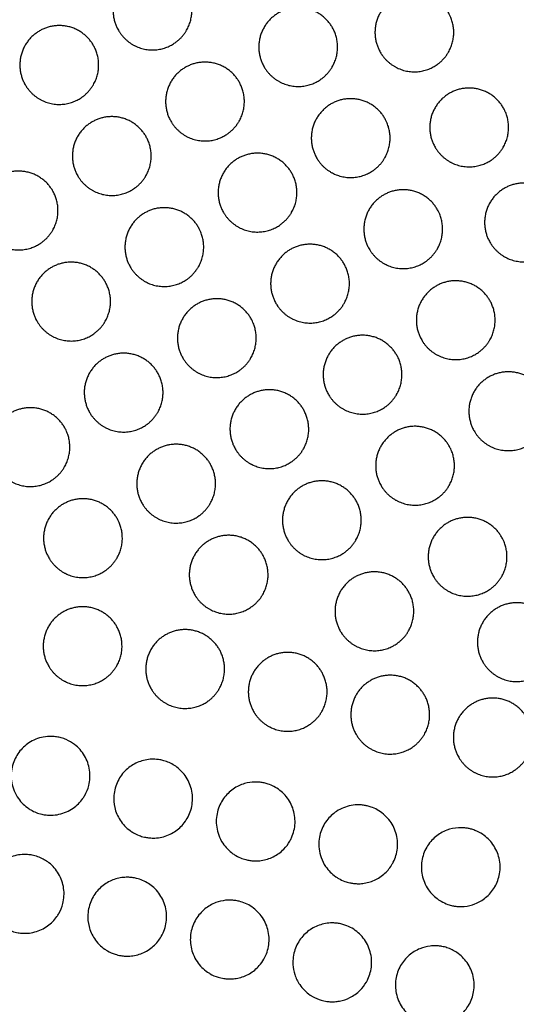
# Model space of a CAD drawing. Header units: millimetres. Extents: x -125 to 375, y 0 to 433.
# Tile 26 of 29: x 257 to 294, y 220 to 295. Entities that reach past the tile are written whole.
import ezdxf

# ---------------------------------------------------------------- set-up
doc = ezdxf.new("R2010")
doc.units = ezdxf.units.MM
doc.layers.add('Make2D$Visible$Curves', color=7, linetype='Continuous', true_color=0x000000)
doc.layers.add('Make2D$Visible$SceneSilhouetteCurves', color=7, linetype='Continuous', lineweight=50, true_color=0x000000)

msp = doc.modelspace()

# ---------------------------------------------------------------- linework, layer by layer
at = {"layer": 'Make2D$Visible$Curves', "color": 18, "true_color": 0x000000}
msp.add_open_spline([(250, 433.013), (312.5, 324.76), (375, 216.506)], degree=2, dxfattribs=at)
at = {"layer": 'Make2D$Visible$Curves', "color": 18, "lineweight": -3, "true_color": 0x000000}
for points in [[(269.309, 293.823), (268.907, 293.127), (268.211, 292.725), (266.711, 291.859), (265.211, 292.725), (264.515, 293.127), (264.113, 293.823), (262.613, 296.421), (265.211, 297.921), (267.809, 299.421), (269.309, 296.823), (270.175, 295.323), (269.309, 293.823)], [(289.255, 292.157), (288.853, 291.461), (288.157, 291.059), (286.657, 290.193), (285.157, 291.059), (284.461, 291.461), (284.059, 292.157), (282.559, 294.755), (285.157, 296.255), (287.755, 297.755), (289.255, 295.157), (290.121, 293.657), (289.255, 292.157)], [(280.407, 291.042), (280.005, 290.346), (279.309, 289.944), (277.809, 289.078), (276.309, 289.944), (275.613, 290.346), (275.211, 291.042), (273.711, 293.64), (276.309, 295.14), (278.907, 296.64), (280.407, 294.042), (281.273, 292.542), (280.407, 291.042)], [(262.211, 289.677), (261.809, 288.981), (261.113, 288.579), (259.613, 287.713), (258.113, 288.579), (257.417, 288.981), (257.015, 289.677), (255.515, 292.275), (258.113, 293.775), (260.711, 295.275), (262.211, 292.677), (263.077, 291.177), (262.211, 289.677)], [(273.309, 286.895), (272.907, 286.199), (272.211, 285.797), (270.711, 284.931), (269.211, 285.797), (268.515, 286.199), (268.113, 286.895), (266.613, 289.493), (269.211, 290.993), (271.809, 292.493), (273.309, 289.895), (274.175, 288.395), (273.309, 286.895)], [(293.43, 284.926), (293.028, 284.23), (292.332, 283.828), (290.832, 282.962), (289.332, 283.828), (288.636, 284.23), (288.234, 284.926), (286.734, 287.524), (289.332, 289.024), (291.93, 290.524), (293.43, 287.926), (294.296, 286.426), (293.43, 284.926)], [(284.407, 284.114), (284.005, 283.417), (283.309, 283.015), (281.809, 282.149), (280.309, 283.015), (279.613, 283.417), (279.211, 284.114), (277.711, 286.712), (280.309, 288.212), (282.907, 289.712), (284.407, 287.114), (285.273, 285.614), (284.407, 284.114)], [(266.211, 282.748), (265.809, 282.052), (265.113, 281.65), (263.613, 280.784), (262.113, 281.65), (261.417, 282.052), (261.015, 282.748), (259.515, 285.347), (262.113, 286.847), (264.711, 288.347), (266.211, 285.748), (267.077, 284.248), (266.211, 282.748)], [(277.309, 279.967), (276.907, 279.271), (276.211, 278.869), (274.711, 278.003), (273.211, 278.869), (272.515, 279.271), (272.113, 279.967), (270.613, 282.565), (273.211, 284.065), (275.809, 285.565), (277.309, 282.967), (278.175, 281.467), (277.309, 279.967)], [(259.113, 278.602), (258.711, 277.906), (258.015, 277.504), (256.515, 276.638), (255.015, 277.504), (254.319, 277.906), (253.917, 278.602), (252.417, 281.2), (255.015, 282.7), (257.613, 284.2), (259.113, 281.602), (259.979, 280.102), (259.113, 278.602)], [(297.605, 277.695), (297.203, 276.999), (296.507, 276.597), (295.007, 275.731), (293.507, 276.597), (292.811, 276.999), (292.409, 277.695), (290.909, 280.293), (293.507, 281.793), (296.105, 283.293), (297.605, 280.695), (298.471, 279.195), (297.605, 277.695)], [(288.407, 277.185), (288.005, 276.489), (287.309, 276.087), (285.809, 275.221), (284.309, 276.087), (283.613, 276.489), (283.211, 277.185), (281.711, 279.783), (284.309, 281.283), (286.907, 282.783), (288.407, 280.185), (289.273, 278.685), (288.407, 277.185)], [(270.211, 275.82), (269.809, 275.124), (269.113, 274.722), (267.613, 273.856), (266.113, 274.722), (265.417, 275.124), (265.015, 275.82), (263.515, 278.418), (266.113, 279.918), (268.711, 281.418), (270.211, 278.82), (271.077, 277.32), (270.211, 275.82)], [(281.309, 273.039), (280.907, 272.343), (280.211, 271.941), (278.711, 271.075), (277.211, 271.941), (276.515, 272.343), (276.113, 273.039), (274.613, 275.637), (277.211, 277.137), (279.809, 278.637), (281.309, 276.039), (282.175, 274.539), (281.309, 273.039)], [(263.113, 271.674), (262.711, 270.978), (262.015, 270.576), (260.515, 269.71), (259.015, 270.576), (258.319, 270.978), (257.917, 271.674), (256.417, 274.272), (259.015, 275.772), (261.613, 277.272), (263.113, 274.674), (263.979, 273.174), (263.113, 271.674)], [(292.407, 270.257), (292.005, 269.561), (291.309, 269.159), (289.809, 268.293), (288.309, 269.159), (287.613, 269.561), (287.211, 270.257), (285.711, 272.855), (288.309, 274.355), (290.907, 275.855), (292.407, 273.257), (293.273, 271.757), (292.407, 270.257)], [(274.211, 268.892), (273.809, 268.196), (273.113, 267.794), (271.613, 266.928), (270.113, 267.794), (269.417, 268.196), (269.015, 268.892), (267.515, 271.49), (270.113, 272.99), (272.711, 274.49), (274.211, 271.892), (275.077, 270.392), (274.211, 268.892)], [(285.309, 266.111), (284.907, 265.414), (284.211, 265.012), (282.711, 264.146), (281.211, 265.012), (280.515, 265.414), (280.113, 266.111), (278.613, 268.709), (281.211, 270.209), (283.809, 271.709), (285.309, 269.111), (286.175, 267.611), (285.309, 266.111)], [(267.113, 264.745), (266.711, 264.049), (266.015, 263.647), (264.515, 262.781), (263.015, 263.647), (262.319, 264.049), (261.917, 264.745), (260.417, 267.344), (263.015, 268.844), (265.613, 270.344), (267.113, 267.745), (267.979, 266.245), (267.113, 264.745)], [(296.407, 263.329), (296.005, 262.633), (295.309, 262.231), (293.809, 261.365), (292.309, 262.231), (291.613, 262.633), (291.211, 263.329), (289.711, 265.927), (292.309, 267.427), (294.907, 268.927), (296.407, 266.329), (297.273, 264.829), (296.407, 263.329)], [(278.211, 261.964), (277.809, 261.268), (277.113, 260.866), (275.613, 260), (274.113, 260.866), (273.417, 261.268), (273.015, 261.964), (271.515, 264.562), (274.113, 266.062), (276.711, 267.562), (278.211, 264.964), (279.077, 263.464), (278.211, 261.964)], [(260.015, 260.599), (259.613, 259.903), (258.917, 259.501), (257.417, 258.635), (255.917, 259.501), (255.221, 259.903), (254.819, 260.599), (253.319, 263.197), (255.917, 264.697), (258.515, 266.197), (260.015, 263.599), (260.881, 262.099), (260.015, 260.599)], [(289.309, 259.182), (288.907, 258.486), (288.211, 258.084), (286.711, 257.218), (285.211, 258.084), (284.515, 258.486), (284.113, 259.182), (282.613, 261.78), (285.211, 263.28), (287.809, 264.78), (289.309, 262.182), (290.175, 260.682), (289.309, 259.182)], [(271.113, 257.817), (270.711, 257.121), (270.015, 256.719), (268.515, 255.853), (267.015, 256.719), (266.319, 257.121), (265.917, 257.817), (264.417, 260.415), (267.015, 261.915), (269.613, 263.415), (271.113, 260.817), (271.979, 259.317), (271.113, 257.817)], [(282.211, 255.036), (281.809, 254.34), (281.113, 253.938), (279.613, 253.072), (278.113, 253.938), (277.417, 254.34), (277.015, 255.036), (275.515, 257.634), (278.113, 259.134), (280.711, 260.634), (282.211, 258.036), (283.077, 256.536), (282.211, 255.036)], [(264.015, 253.671), (263.613, 252.974), (262.917, 252.573), (261.417, 251.707), (259.917, 252.573), (259.221, 252.974), (258.819, 253.671), (257.319, 256.269), (259.917, 257.769), (262.515, 259.269), (264.015, 256.671), (264.881, 255.171), (264.015, 253.671)], [(293.309, 252.254), (292.907, 251.558), (292.211, 251.156), (290.711, 250.29), (289.211, 251.156), (288.515, 251.558), (288.113, 252.254), (286.613, 254.852), (289.211, 256.352), (291.809, 257.852), (293.309, 255.254), (294.175, 253.754), (293.309, 252.254)], [(275.113, 250.889), (274.711, 250.193), (274.015, 249.791), (272.515, 248.925), (271.015, 249.791), (270.319, 250.193), (269.917, 250.889), (268.417, 253.487), (271.015, 254.987), (273.613, 256.487), (275.113, 253.889), (275.979, 252.389), (275.113, 250.889)], [(286.211, 248.107), (285.809, 247.411), (285.113, 247.009), (283.613, 246.143), (282.113, 247.009), (281.417, 247.411), (281.015, 248.107), (279.515, 250.706), (282.113, 252.206), (284.711, 253.706), (286.211, 251.107), (287.077, 249.607), (286.211, 248.107)], [(297.059, 245.759), (296.657, 245.063), (295.961, 244.661), (294.461, 243.795), (292.961, 244.661), (292.265, 245.063), (291.863, 245.759), (290.363, 248.357), (292.961, 249.857), (295.559, 251.357), (297.059, 248.759), (297.925, 247.259), (297.059, 245.759)], [(263.989, 245.451), (263.588, 244.755), (262.891, 244.353), (261.391, 243.487), (259.891, 244.353), (259.195, 244.755), (258.793, 245.451), (257.293, 248.049), (259.891, 249.549), (262.489, 251.049), (263.989, 248.451), (264.856, 246.951), (263.989, 245.451)], [(271.799, 243.714), (271.397, 243.018), (270.701, 242.616), (269.201, 241.75), (267.701, 242.616), (267.004, 243.018), (266.602, 243.714), (265.102, 246.312), (267.701, 247.812), (270.299, 249.312), (271.799, 246.714), (272.665, 245.214), (271.799, 243.714)], [(279.608, 241.977), (279.206, 241.281), (278.51, 240.879), (277.01, 240.013), (275.51, 240.879), (274.814, 241.281), (274.412, 241.977), (272.912, 244.575), (275.51, 246.075), (278.108, 247.575), (279.608, 244.977), (280.474, 243.477), (279.608, 241.977)], [(287.417, 240.24), (287.015, 239.544), (286.319, 239.142), (284.819, 238.276), (283.319, 239.142), (282.623, 239.544), (282.221, 240.24), (280.721, 242.838), (283.319, 244.338), (285.917, 245.838), (287.417, 243.24), (288.283, 241.74), (287.417, 240.24)], [(295.226, 238.503), (294.824, 237.807), (294.128, 237.405), (292.628, 236.539), (291.128, 237.405), (290.432, 237.807), (290.03, 238.503), (288.53, 241.101), (291.128, 242.601), (293.726, 244.101), (295.226, 241.503), (296.092, 240.003), (295.226, 238.503)]]:
    msp.add_rational_spline(points, [0.868347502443, 0.900099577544, 1, 0.807007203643, 0.868347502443, 0.900099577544, 1, 0.707106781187, 1, 0.707106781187, 1, 0.807007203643, 0.868347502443], degree=2, knots=[16.000643, 16.000643, 16.000643, 18.053177, 18.053177, 21.530077, 21.530077, 23.138962, 23.138962, 29.156688, 29.156688, 35.174414, 35.174414, 39.139605, 39.139605, 39.139605], dxfattribs=at)
for points, knots in [([(261.55, 235.588), (261.504, 235.509), (261.455, 235.431), (261.203, 235.075), (260.957, 234.83), (260.349, 234.403), (259.98, 234.241), (259.398, 234.115), (259.202, 234.092), (258.878, 234.086), (258.75, 234.092), (258.507, 234.119), (258.392, 234.138), (258.136, 234.197), (257.996, 234.24), (257.719, 234.349), (257.583, 234.414), (257.452, 234.49), (257.359, 234.544), (257.268, 234.603), (256.878, 234.888), (256.619, 235.164), (256.418, 235.482), (256.294, 235.678), (256.193, 235.888), (256.048, 236.306), (256.001, 236.51), (255.926, 237.108), (255.955, 237.503), (256.157, 238.24), (256.321, 238.576), (256.749, 239.154), (257.004, 239.396), (257.629, 239.81), (258.004, 239.962), (258.604, 240.075), (258.813, 240.092), (259.153, 240.084), (259.284, 240.072), (259.528, 240.034), (259.641, 240.01), (259.887, 239.942), (260.019, 239.895), (260.371, 239.742), (260.582, 239.618), (261.08, 239.237), (261.337, 238.948), (261.732, 238.282), (261.864, 237.91), (261.978, 237.132), (261.957, 236.734), (261.792, 236.084), (261.688, 235.827), (261.55, 235.588)], [-4.749643, -4.749643, -4.749643, -4.749643, -4.472478, -4.472478, -3.432734, -3.432734, -2.227827, -2.227827, -1.634445, -1.634445, -1.248636, -1.248636, -0.896283, -0.896283, -0.456261, -0.456261, 0, 0, 0, 0.324898, 0.324898, 1.454549, 1.454549, 1.454549, 2.153621, 2.153621, 2.782792, 2.782792, 3.965612, 3.965612, 5.084313, 5.084313, 6.138255, 6.138255, 7.34921, 7.34921, 7.98205, 7.98205, 8.377028, 8.377028, 8.726061, 8.726061, 9.147399, 9.147399, 9.882766, 9.882766, 11.035332, 11.035332, 12.210602, 12.210602, 13.398762, 13.398762, 14.232837, 14.232837, 14.232837, 14.232837]), ([(269.359, 233.851), (269.269, 233.695), (269.166, 233.548), (268.831, 233.153), (268.571, 232.935), (267.975, 232.584), (267.638, 232.46), (267.116, 232.367), (266.941, 232.351), (266.649, 232.351), (266.531, 232.357), (266.306, 232.383), (266.198, 232.402), (265.954, 232.458), (265.819, 232.499), (265.54, 232.606), (265.398, 232.674), (265.261, 232.753), (265.175, 232.802), (265.092, 232.856), (264.708, 233.132), (264.448, 233.404), (264.245, 233.717), (264.054, 234.011), (263.916, 234.336), (263.768, 234.979), (263.746, 235.289), (263.803, 235.977), (263.906, 236.347), (264.236, 237.01), (264.452, 237.3), (264.96, 237.774), (265.242, 237.959), (265.862, 238.233), (266.197, 238.317), (266.697, 238.354), (266.854, 238.354), (267.124, 238.331), (267.235, 238.315), (267.454, 238.272), (267.56, 238.244), (267.811, 238.165), (267.952, 238.108), (268.36, 237.907), (268.609, 237.733), (269.101, 237.265), (269.323, 236.957), (269.647, 236.259), (269.741, 235.873), (269.775, 235.094), (269.717, 234.707), (269.526, 234.172), (269.449, 234.007), (269.359, 233.851)], [-4.748749, -4.748749, -4.748749, -4.748749, -4.204737, -4.204737, -3.187761, -3.187761, -2.113603, -2.113603, -1.584836, -1.584836, -1.230782, -1.230782, -0.900345, -0.900345, -0.47614, -0.47614, 0, 0, 0, 0.299192, 0.299192, 1.421668, 1.421668, 1.421668, 2.475673, 2.475673, 3.405871, 3.405871, 4.553607, 4.553607, 5.637988, 5.637988, 6.651329, 6.651329, 7.687236, 7.687236, 8.1632, 8.1632, 8.502599, 8.502599, 8.834946, 8.834946, 9.294026, 9.294026, 10.204375, 10.204375, 11.336458, 11.336458, 12.518601, 12.518601, 13.684817, 13.684817, 14.23169, 14.23169, 14.23169, 14.23169]), ([(277.168, 232.114), (277.041, 231.893), (276.886, 231.689), (276.475, 231.272), (276.206, 231.078), (275.625, 230.787), (275.318, 230.691), (274.845, 230.622), (274.688, 230.612), (274.424, 230.615), (274.317, 230.623), (274.109, 230.648), (274.008, 230.665), (273.778, 230.717), (273.65, 230.755), (273.367, 230.86), (273.215, 230.932), (273.07, 231.016), (272.992, 231.061), (272.915, 231.11), (272.539, 231.375), (272.278, 231.643), (272.073, 231.952), (271.943, 232.146), (271.837, 232.356), (271.683, 232.771), (271.632, 232.975), (271.545, 233.572), (271.565, 233.969), (271.753, 234.71), (271.91, 235.05), (272.328, 235.637), (272.578, 235.883), (273.13, 236.265), (273.423, 236.404), (273.986, 236.568), (274.248, 236.608), (274.646, 236.616), (274.779, 236.609), (275.011, 236.583), (275.112, 236.566), (275.316, 236.522), (275.419, 236.493), (275.673, 236.408), (275.82, 236.346), (276.281, 236.104), (276.567, 235.881), (277.061, 235.328), (277.259, 234.998), (277.524, 234.269), (277.585, 233.875), (277.55, 233.1), (277.461, 232.726), (277.264, 232.289), (277.218, 232.2), (277.168, 232.114)], [-4.747914, -4.747914, -4.747914, -4.747914, -3.976701, -3.976701, -2.981831, -2.981831, -2.01501, -2.01501, -1.5401, -1.5401, -1.216953, -1.216953, -0.907926, -0.907926, -0.505552, -0.505552, 0, 0, 0, 0.27317, 0.27317, 1.387872, 1.387872, 1.387872, 2.09101, 2.09101, 2.72021, 2.72021, 3.905109, 3.905109, 5.024646, 5.024646, 6.077744, 6.077744, 7.05211, 7.05211, 7.850454, 7.850454, 8.251629, 8.251629, 8.557984, 8.557984, 8.881669, 8.881669, 9.363591, 9.363591, 10.447013, 10.447013, 11.594125, 11.594125, 12.780788, 12.780788, 13.927957, 13.927957, 14.22878, 14.22878, 14.22878, 14.22878]), ([(284.977, 230.377), (284.827, 230.115), (284.637, 229.878), (284.178, 229.454), (283.906, 229.274), (283.33, 229.015), (283.032, 228.932), (282.587, 228.881), (282.447, 228.874), (282.21, 228.88), (282.112, 228.887), (281.922, 228.91), (281.829, 228.926), (281.611, 228.974), (281.486, 229.01), (281.196, 229.114), (281.034, 229.189), (280.879, 229.279), (280.808, 229.32), (280.739, 229.364), (280.369, 229.62), (280.108, 229.883), (279.901, 230.187), (279.756, 230.398), (279.64, 230.628), (279.477, 231.083), (279.425, 231.306), (279.354, 231.921), (279.386, 232.315), (279.593, 233.047), (279.758, 233.381), (280.187, 233.954), (280.441, 234.193), (281.067, 234.604), (281.444, 234.755), (282.043, 234.865), (282.249, 234.881), (282.568, 234.873), (282.681, 234.864), (282.884, 234.835), (282.974, 234.819), (283.164, 234.774), (283.264, 234.745), (283.521, 234.656), (283.675, 234.588), (284.167, 234.318), (284.47, 234.063), (284.957, 233.458), (285.139, 233.115), (285.365, 232.369), (285.404, 231.972), (285.327, 231.204), (285.22, 230.84), (285.025, 230.462), (285.002, 230.419), (284.977, 230.377)], [-4.748092, -4.748092, -4.748092, -4.748092, -3.836888, -3.836888, -2.859048, -2.859048, -1.930399, -1.930399, -1.507263, -1.507263, -1.213056, -1.213056, -0.928767, -0.928767, -0.538969, -0.538969, 0, 0, 0, 0.24752, 0.24752, 1.354072, 1.354072, 1.354072, 2.124399, 2.124399, 2.808669, 2.808669, 3.987643, 3.987643, 5.101584, 5.101584, 6.147508, 6.147508, 7.364103, 7.364103, 7.986745, 7.986745, 8.328187, 8.328187, 8.604102, 8.604102, 8.917277, 8.917277, 9.424497, 9.424497, 10.605567, 10.605567, 11.760677, 11.760677, 12.949836, 12.949836, 14.084359, 14.084359, 14.231675, 14.231675, 14.231675, 14.231675]), ([(292.787, 228.64), (292.777, 228.623), (292.768, 228.607), (292.58, 228.296), (292.353, 228.034), (291.841, 227.616), (291.566, 227.456), (291.01, 227.241), (290.737, 227.177), (290.335, 227.141), (290.212, 227.137), (290.001, 227.144), (289.913, 227.151), (289.739, 227.172), (289.652, 227.187), (289.446, 227.23), (289.327, 227.263), (289.029, 227.366), (288.854, 227.446), (288.688, 227.541), (288.624, 227.578), (288.562, 227.618), (288.199, 227.865), (287.937, 228.123), (287.728, 228.423), (287.605, 228.599), (287.502, 228.788), (287.345, 229.163), (287.289, 229.347), (287.178, 229.885), (287.169, 230.244), (287.281, 230.968), (287.407, 231.326), (287.775, 231.956), (288.005, 232.227), (288.53, 232.661), (288.814, 232.826), (289.406, 233.052), (289.708, 233.117), (290.155, 233.143), (290.297, 233.141), (290.53, 233.121), (290.621, 233.11), (290.795, 233.079), (290.879, 233.06), (291.067, 233.01), (291.172, 232.976), (291.478, 232.857), (291.673, 232.756), (292.163, 232.428), (292.43, 232.167), (292.866, 231.547), (293.025, 231.19), (293.202, 230.423), (293.213, 230.019), (293.084, 229.278), (292.962, 228.944), (292.787, 228.64)], [-4.746492, -4.746492, -4.746492, -4.746492, -4.690487, -4.690487, -3.650456, -3.650456, -2.695955, -2.695955, -1.85185, -1.85185, -1.479406, -1.479406, -1.213621, -1.213621, -0.9503, -0.9503, -0.577051, -0.577051, 0, 0, 0, 0.22296, 0.22296, 1.321452, 1.321452, 1.321452, 1.966809, 1.966809, 2.544854, 2.544854, 3.617262, 3.617262, 4.750141, 4.750141, 5.817291, 5.817291, 6.804848, 6.804848, 7.731573, 7.731573, 8.158721, 8.158721, 8.435887, 8.435887, 8.69294, 8.69294, 9.024672, 9.024672, 9.68343, 9.68343, 10.798416, 10.798416, 11.962525, 11.962525, 13.165738, 13.165738, 14.227095, 14.227095, 14.227095, 14.227095]), ([(259.574, 226.603), (259.531, 226.528), (259.485, 226.455), (259.241, 226.106), (259.001, 225.863), (258.429, 225.453), (258.096, 225.296), (257.567, 225.156), (257.388, 225.125), (257.081, 225.102), (256.956, 225.1), (256.711, 225.112), (256.592, 225.125), (256.321, 225.171), (256.17, 225.209), (255.832, 225.322), (255.649, 225.404), (255.476, 225.504), (255.403, 225.547), (255.331, 225.592), (254.95, 225.858), (254.682, 226.133), (254.472, 226.451), (254.33, 226.666), (254.216, 226.899), (254.059, 227.366), (254.01, 227.596), (253.954, 228.213), (253.993, 228.601), (254.21, 229.319), (254.378, 229.645), (254.809, 230.205), (255.063, 230.438), (255.661, 230.824), (256.007, 230.966), (256.549, 231.078), (256.732, 231.098), (257.04, 231.104), (257.165, 231.099), (257.408, 231.074), (257.526, 231.054), (257.793, 230.993), (257.942, 230.947), (258.35, 230.784), (258.599, 230.642), (259.121, 230.234), (259.372, 229.948), (259.762, 229.283), (259.893, 228.908), (260.001, 228.135), (259.98, 227.743), (259.817, 227.099), (259.712, 226.841), (259.574, 226.603)], [-4.745769, -4.745769, -4.745769, -4.745769, -4.485667, -4.485667, -3.46292, -3.46292, -2.36145, -2.36145, -1.812321, -1.812321, -1.433624, -1.433624, -1.073472, -1.073472, -0.604086, -0.604086, 0, 0, 0, 0.256008, 0.256008, 1.400939, 1.400939, 1.400939, 2.177106, 2.177106, 2.881735, 2.881735, 4.042119, 4.042119, 5.139577, 5.139577, 6.172135, 6.172135, 7.29007, 7.29007, 7.843441, 7.843441, 8.221463, 8.221463, 8.580575, 8.580575, 9.048254, 9.048254, 9.90694, 9.90694, 11.042464, 11.042464, 12.224028, 12.224028, 13.392063, 13.392063, 14.22519, 14.22519, 14.22519, 14.22519]), ([(267.383, 224.865), (267.304, 224.728), (267.214, 224.598), (266.905, 224.216), (266.654, 223.995), (266.093, 223.645), (265.787, 223.518), (265.307, 223.407), (265.144, 223.383), (264.866, 223.364), (264.751, 223.363), (264.523, 223.375), (264.411, 223.387), (264.152, 223.429), (264.007, 223.464), (263.663, 223.575), (263.469, 223.662), (263.285, 223.767), (263.216, 223.807), (263.149, 223.85), (262.771, 224.111), (262.502, 224.383), (262.291, 224.699), (262.101, 224.983), (261.961, 225.298), (261.801, 225.929), (261.772, 226.238), (261.813, 226.922), (261.907, 227.29), (262.215, 227.953), (262.421, 228.246), (262.909, 228.729), (263.181, 228.922), (263.76, 229.202), (264.06, 229.293), (264.52, 229.358), (264.672, 229.367), (264.936, 229.364), (265.048, 229.356), (265.274, 229.328), (265.387, 229.307), (265.657, 229.241), (265.813, 229.189), (266.275, 228.991), (266.563, 228.806), (267.095, 228.318), (267.325, 228.008), (267.661, 227.308), (267.759, 226.922), (267.802, 226.147), (267.749, 225.766), (267.564, 225.217), (267.482, 225.036), (267.383, 224.865)], [-4.745255, -4.745255, -4.745255, -4.745255, -4.266625, -4.266625, -3.265128, -3.265128, -2.272313, -2.272313, -1.77764, -1.77764, -1.429974, -1.429974, -1.090049, -1.090049, -0.638872, -0.638872, 0, 0, 0, 0.241095, 0.241095, 1.38333, 1.38333, 1.38333, 2.411893, 2.411893, 3.339606, 3.339606, 4.472869, 4.472869, 5.543049, 5.543049, 6.543145, 6.543145, 7.485211, 7.485211, 7.943513, 7.943513, 8.28266, 8.28266, 8.629366, 8.629366, 9.122491, 9.122491, 10.145587, 10.145587, 11.295126, 11.295126, 12.480831, 12.480831, 13.62935, 13.62935, 14.225242, 14.225242, 14.225242, 14.225242]), ([(275.193, 223.128), (275.094, 222.958), (274.979, 222.797), (274.632, 222.402), (274.377, 222.194), (273.818, 221.871), (273.518, 221.756), (273.062, 221.661), (272.917, 221.642), (272.665, 221.627), (272.559, 221.627), (272.349, 221.637), (272.245, 221.647), (271.996, 221.685), (271.852, 221.718), (271.496, 221.827), (271.289, 221.918), (271.094, 222.03), (271.029, 222.068), (270.965, 222.108), (270.591, 222.364), (270.321, 222.635), (270.109, 222.949), (269.991, 223.123), (269.892, 223.31), (269.74, 223.684), (269.686, 223.869), (269.579, 224.419), (269.576, 224.788), (269.704, 225.513), (269.835, 225.861), (270.205, 226.475), (270.434, 226.739), (270.954, 227.16), (271.234, 227.322), (271.776, 227.526), (272.027, 227.585), (272.415, 227.626), (272.548, 227.631), (272.783, 227.624), (272.885, 227.616), (273.096, 227.588), (273.204, 227.568), (273.473, 227.502), (273.631, 227.449), (274.132, 227.232), (274.45, 227.016), (274.99, 226.475), (275.207, 226.153), (275.511, 225.435), (275.592, 225.045), (275.597, 224.272), (275.528, 223.897), (275.336, 223.401), (275.27, 223.262), (275.193, 223.128)], [-4.744814, -4.744814, -4.744814, -4.744814, -4.148507, -4.148507, -3.162906, -3.162906, -2.200476, -2.200476, -1.757801, -1.757801, -1.439025, -1.439025, -1.123205, -1.123205, -0.679625, -0.679625, 0, 0, 0, 0.227393, 0.227393, 1.367676, 1.367676, 1.367676, 2.001198, 2.001198, 2.581394, 2.581394, 3.68288, 3.68288, 4.794781, 4.794781, 5.841395, 5.841395, 6.811974, 6.811974, 7.58878, 7.58878, 7.988721, 7.988721, 8.298772, 8.298772, 8.630635, 8.630635, 9.132148, 9.132148, 10.277248, 10.277248, 11.433734, 11.433734, 12.621299, 12.621299, 13.757377, 13.757377, 14.222619, 14.222619, 14.222619, 14.222619]), ([(283.002, 221.391), (282.869, 221.161), (282.706, 220.949), (282.29, 220.537), (282.03, 220.35), (281.497, 220.084), (281.233, 219.995), (280.832, 219.919), (280.702, 219.903), (280.475, 219.891), (280.379, 219.89), (280.183, 219.898), (280.084, 219.907), (279.844, 219.94), (279.704, 219.97), (279.335, 220.078), (279.112, 220.173), (278.904, 220.293), (278.842, 220.329), (278.781, 220.367), (278.409, 220.619), (278.138, 220.889), (277.925, 221.201), (277.764, 221.438), (277.637, 221.696), (277.469, 222.215), (277.422, 222.471), (277.387, 223.111), (277.44, 223.492), (277.677, 224.194), (277.853, 224.511), (278.293, 225.05), (278.548, 225.272), (279.121, 225.624), (279.436, 225.751), (279.935, 225.859), (280.107, 225.882), (280.385, 225.893), (280.492, 225.892), (280.691, 225.879), (280.785, 225.868), (280.991, 225.835), (281.103, 225.811), (281.414, 225.724), (281.608, 225.647), (282.129, 225.375), (282.429, 225.136), (282.93, 224.554), (283.124, 224.214), (283.375, 223.467), (283.425, 223.066), (283.368, 222.297), (283.271, 221.936), (283.078, 221.529), (283.041, 221.46), (283.002, 221.391)], [-4.744431, -4.744431, -4.744431, -4.744431, -3.941593, -3.941593, -2.981107, -2.981107, -2.144759, -2.144759, -1.750069, -1.750069, -1.458893, -1.458893, -1.159712, -1.159712, -0.727755, -0.727755, 0, 0, 0, 0.215985, 0.215985, 1.355496, 1.355496, 1.355496, 2.215556, 2.215556, 2.995511, 2.995511, 4.142721, 4.142721, 5.225743, 5.225743, 6.238165, 6.238165, 7.256506, 7.256506, 7.778351, 7.778351, 8.098723, 8.098723, 8.382065, 8.382065, 8.72822, 8.72822, 9.35591, 9.35591, 10.499502, 10.499502, 11.666681, 11.666681, 12.868846, 12.868846, 13.984937, 13.984937, 14.222919, 14.222919, 14.222919, 14.222919]), ([(290.811, 219.654), (290.808, 219.649), (290.805, 219.644), (290.631, 219.347), (290.413, 219.087), (289.928, 218.674), (289.671, 218.516), (289.18, 218.305), (288.954, 218.238), (288.61, 218.178), (288.495, 218.165), (288.293, 218.154), (288.205, 218.153), (288.025, 218.159), (287.933, 218.166), (287.702, 218.195), (287.565, 218.222), (287.179, 218.326), (286.938, 218.426), (286.713, 218.556), (286.653, 218.591), (286.594, 218.627), (286.223, 218.877), (285.952, 219.146), (285.738, 219.458), (285.515, 219.784), (285.358, 220.151), (285.203, 220.889), (285.193, 221.251), (285.303, 221.971), (285.425, 222.323), (285.78, 222.943), (286.002, 223.212), (286.508, 223.643), (286.782, 223.81), (287.327, 224.033), (287.59, 224.101), (287.98, 224.148), (288.103, 224.155), (288.315, 224.154), (288.403, 224.149), (288.582, 224.133), (288.671, 224.12), (288.886, 224.08), (289.011, 224.049), (289.403, 223.923), (289.658, 223.798), (290.195, 223.435), (290.457, 223.178), (290.892, 222.559), (291.053, 222.197), (291.225, 221.434), (291.236, 221.039), (291.111, 220.302), (290.989, 219.963), (290.811, 219.654)], [-4.743837, -4.743837, -4.743837, -4.743837, -4.725461, -4.725461, -3.709758, -3.709758, -2.805991, -2.805991, -2.097649, -2.097649, -1.750382, -1.750382, -1.486243, -1.486243, -1.206424, -1.206424, -0.785161, -0.785161, 0, 0, 0, 0.208257, 0.208257, 1.348677, 1.348677, 1.348677, 2.536171, 2.536171, 3.617268, 3.617268, 4.727078, 4.727078, 5.770144, 5.770144, 6.731749, 6.731749, 7.548134, 7.548134, 7.918498, 7.918498, 8.186603, 8.186603, 8.458473, 8.458473, 8.84666, 8.84666, 9.699493, 9.699493, 10.79732, 10.79732, 11.975073, 11.975073, 13.150447, 13.150447, 14.224968, 14.224968, 14.224968, 14.224968])]:
    msp.add_open_spline(points, degree=3, knots=knots, dxfattribs=at)
at = {"layer": 'Make2D$Visible$SceneSilhouetteCurves', "color": 18, "true_color": 0x000000}
msp.add_open_spline([(250, 433.013), (312.5, 324.76), (375, 216.506)], degree=2, dxfattribs=at)

doc.saveas('drawing.dxf')
